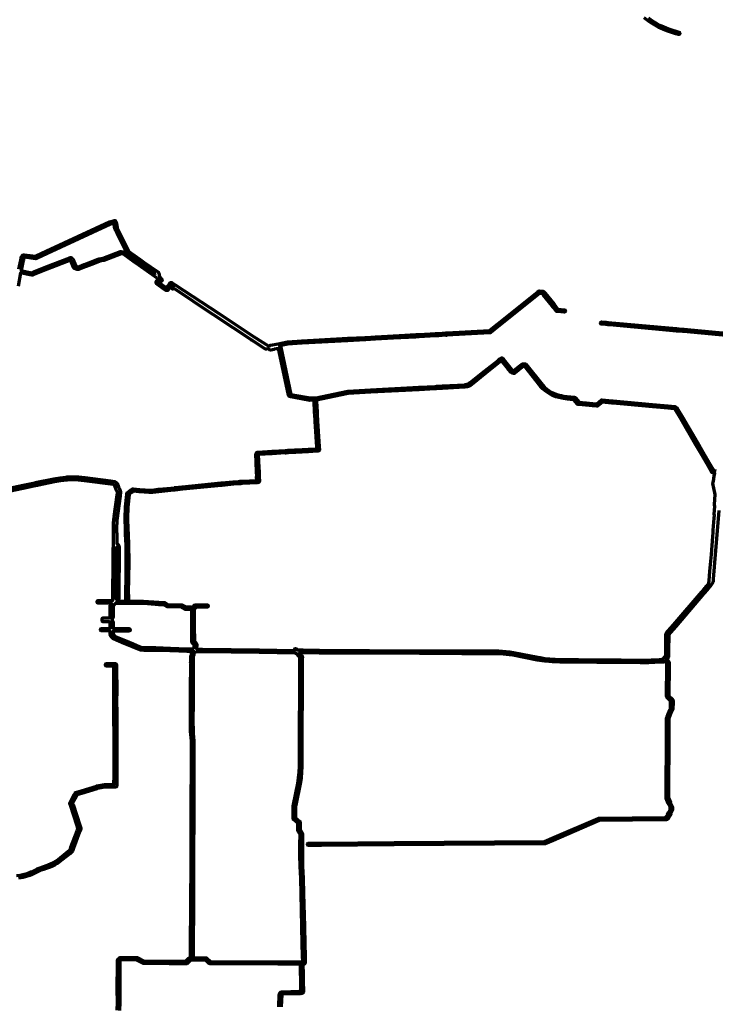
# Model space of a CAD drawing. Header units: metres. Extents: x 98902 to 136161, y 449037 to 499677.
# Tile 190 of 200: x 118489 to 121343, y 481696 to 485738. Entities that reach past the tile are written whole.
import ezdxf

# ---------------------------------------------------------------- set-up
doc = ezdxf.new("R2010")
doc.units = ezdxf.units.M
doc.layers.add('B-WE-OG-INFO_EIS VOORZORGSMAATREGEL-GV', color=7, linetype='Continuous', lineweight=70, true_color=0xfa194b)

msp = doc.modelspace()

# ---------------------------------------------------------------- linework, layer by layer
at = {"layer": 'B-WE-OG-INFO_EIS VOORZORGSMAATREGEL-GV', "flags": 128}
for points in [[(121068.7, 485745.5), (121079.2, 485737.8), (121090, 485730.6), (121103.3, 485722.4), (121116.3, 485715.3), (121132.4, 485708.1), (121151.3, 485700.6), (121159.8, 485697.6), (121184.9, 485689.7), (121194.1, 485687), (121195.7, 485686.3), (121196.9, 485685), (121197.6, 485683.4), (121197.7, 485681.7), (121197.2, 485680), (121196.1, 485678.6), (121194.7, 485677.7), (121193, 485677.2), (121191.3, 485677.4), (121182, 485680.2), (121182, 485680.2), (121182, 485680.2), (121156.8, 485688.1), (121148, 485691.2), (121138.2, 485694.9), (121118.9, 485703), (121111.9, 485706.4), (121098.1, 485713.9), (121084.6, 485722.1), (121073.4, 485729.6), (121062.5, 485737.6), (121052, 485746)], [(118486, 484714.1), (118494.2, 484751), (118497.1, 484765.6), (118497.4, 484766.3), (118497.7, 484767.1), (118497.8, 484767.2), (118497.8, 484767.4), (118498.4, 484767.9), (118499, 484768.6), (118499.1, 484768.7), (118499.2, 484768.7), (118499.4, 484768.8), (118499.7, 484769), (118500.1, 484769.4), (118503.7, 484772.1), (118505.5, 484773), (118507.4, 484773.1), (118553.4, 484767), (118555.4, 484767.9), (118555.5, 484767.9), (118555.7, 484768.1), (118556.1, 484768.2), (118556.4, 484768.4), (118597.9, 484787.5), (118597.9, 484787.5), (118857.8, 484907.7), (118858.2, 484907.8), (118858.5, 484907.9), (118876.5, 484913.3), (118878, 484913.5), (118879.4, 484913.3), (118881.9, 484911.9), (118883.3, 484910.5), (118884, 484908.7), (118885.6, 484900.8), (118889.6, 484883.8), (118891.8, 484878.1), (118896.8, 484867), (118936.8, 484785.9), (118983.2, 484754.1), (118983.2, 484754.1), (118983.3, 484754), (119000.1, 484741.7), (119055.8, 484702.7), (119056.1, 484702.4), (119056.5, 484702.2), (119056.5, 484702.2), (119057, 484701.9), (119058.4, 484700.4), (119059.5, 484697.6), (119062.3, 484681.8), (119063, 484681.2), (119063.4, 484681), (119063.9, 484680.6), (119064.2, 484680.5), (119065.9, 484679.2), (119065.9, 484679.2), (119065.9, 484679.2), (119066, 484679.2), (119066, 484679.2), (119068, 484677.6), (119069.8, 484674.6), (119071.4, 484673.4), (119072.6, 484672.1), (119073.4, 484670.6), (119073.5, 484668.8), (119073.1, 484667.2), (119072.3, 484666), (119072.1, 484665.7), (119070.7, 484664.3), (119068.8, 484663.7), (119066.9, 484663.7), (119065.1, 484664.6), (119063.8, 484665.5), (119059.5, 484659.5), (119060.2, 484658.9), (119060.6, 484658.7), (119086.9, 484640), (119086.9, 484640), (119091.5, 484636.8), (119091.9, 484637.2), (119092, 484637.5), (119094.8, 484641.4), (119094.8, 484641.4), (119096.5, 484643.9), (119096.5, 484643.9), (119096.5, 484643.9), (119100, 484648.8), (119100.2, 484649.2), (119100.5, 484649.5), (119105.2, 484656.2), (119106.9, 484657.8), (119109, 484658.9), (119112, 484659), (119114.3, 484658.3), (119127.3, 484649.7), (119127.3, 484649.7), (119304.2, 484533.2), (119304.2, 484533.2), (119448.5, 484438.2), (119448.5, 484438.2), (119510.8, 484397.2), (119512.7, 484397.6), (119512.9, 484397.8), (119513.5, 484398.8), (119514.9, 484400.3), (119517.6, 484401.5), (119549, 484408.1), (119587.4, 484416.3), (119646.6, 484419.7), (119646.6, 484419.7), (119646.6, 484419.7), (119647.1, 484419.6), (119647.4, 484419.7), (119834.9, 484430.1), (119834.9, 484430.1), (119906, 484434), (119906.7, 484433.9), (119907.1, 484434), (119908.5, 484434), (119909.2, 484434.1), (119949.1, 484436.3), (119949.1, 484436.3), (119949.1, 484436.3), (120023, 484440.3), (120023, 484440.3), (120114.2, 484445.4), (120128.3, 484446.2), (120128.3, 484446.2), (120195, 484449.9), (120195, 484449.9), (120195, 484449.9), (120205.8, 484450.5), (120205.8, 484450.5), (120205.8, 484450.5), (120205.8, 484450.5), (120205.8, 484450.5), (120206.3, 484450.4), (120206.6, 484450.5), (120237.8, 484452.6), (120237.9, 484452.6), (120238, 484452.6), (120238.9, 484452.4), (120239.8, 484452.3), (120239.8, 484452.3), (120241.2, 484452.4), (120241.2, 484452.4), (120241.2, 484452.4), (120416.5, 484461.9), (120431.2, 484473.8), (120451.7, 484490.2), (120451.7, 484490.2), (120451.7, 484490.2), (120615.1, 484621.5), (120618.5, 484623.8), (120621.5, 484624.4), (120623.3, 484624.2), (120624, 484624.3), (120634.7, 484623.7), (120634.8, 484623.6), (120637.3, 484623.3), (120640.3, 484621.2), (120641.4, 484619.9), (120641.5, 484619.9), (120644.9, 484615.6), (120644.9, 484615.6), (120681.5, 484570), (120681.5, 484570), (120681.5, 484570), (120681.7, 484569.7), (120681.9, 484569.5), (120683, 484568), (120683.9, 484566.1), (120685.3, 484564.4), (120686.9, 484563.1), (120687.3, 484562.5), (120687.7, 484562.2), (120697.7, 484549.4), (120723.9, 484547), (120725.7, 484546.5), (120727.2, 484545.2), (120728.2, 484543.5), (120728.4, 484541.6), (120727.8, 484539.7), (120726.6, 484538.2), (120724.9, 484537.3), (120722.9, 484537.1), (120696.2, 484539.5), (120695.8, 484539.6), (120694.6, 484539.7), (120692.8, 484540.4), (120690.8, 484542), (120679.8, 484556), (120679.8, 484556), (120679.8, 484556), (120678.2, 484557.3), (120675.4, 484560.8), (120674.1, 484563.2), (120674.1, 484563.2), (120673.9, 484563.6), (120673.6, 484563.8), (120637.2, 484609.2), (120637.2, 484609.3), (120637.1, 484609.3), (120633.7, 484613.6), (120633.6, 484613.7), (120623.4, 484614.3), (120623, 484614.4), (120622.2, 484614.3), (120621.7, 484614), (120621.4, 484613.7), (120458, 484482.5), (120458, 484482.4), (120437.5, 484466), (120422, 484453.5), (120419.7, 484452.3), (120418, 484452), (120241.8, 484442.4), (120241.8, 484442.4), (120239.3, 484442.3), (120239.2, 484442.3), (120239.1, 484442.3), (120238.3, 484442.4), (120237.5, 484442.5), (120207.3, 484440.5), (120207.3, 484440.5), (120207.2, 484440.5), (120206.7, 484440.6), (120206.3, 484440.5), (120195.5, 484439.9), (120195.5, 484439.9), (120128.8, 484436.2), (120128.8, 484436.2), (120128.8, 484436.2), (120114.8, 484435.4), (120023.5, 484430.3), (120023.5, 484430.3), (120023.5, 484430.3), (119949.6, 484426.3), (119949.6, 484426.3), (119909.7, 484424.1), (119908.3, 484424.2), (119907.6, 484424), (119907, 484424.1), (119906.6, 484424), (119835.5, 484420.1), (119835.5, 484420.1), (119648, 484409.7), (119648, 484409.7), (119648, 484409.7), (119647.5, 484409.8), (119647.1, 484409.7), (119589.1, 484406.5), (119555, 484399.2), (119555.3, 484399.2), (119557.5, 484398.2), (119559.6, 484396.1), (119560.6, 484393.8), (119601.7, 484200.1), (119602.4, 484199.9), (119602.8, 484199.9), (119616.9, 484197.3), (119681.4, 484185.2), (119700, 484185.6), (119700, 484185.6), (119700, 484185.6), (119700.8, 484185.5), (119701.1, 484185.6), (119701.2, 484185.6), (119701.3, 484185.6), (119702.5, 484185.5), (119703.1, 484185.6), (119705.9, 484185.7), (119828, 484211.5), (119835.9, 484213.1), (119929, 484218.4), (120127.1, 484229.2), (120127.1, 484229.2), (120193.2, 484232.7), (120193.2, 484232.7), (120199.3, 484233.1), (120199.3, 484233.1), (120199.3, 484233.1), (120213.1, 484233.9), (120223.9, 484234.5), (120315.4, 484239.5), (120318.9, 484239.9), (120325.8, 484241.6), (120333.7, 484245.2), (120338, 484248.2), (120397.5, 484296.1), (120397.5, 484296.1), (120452, 484339.5), (120452, 484339.5), (120453.8, 484340.9), (120453.8, 484340.9), (120458.2, 484344.4), (120459.3, 484345.2), (120459.8, 484345.7), (120463, 484348.2), (120464.9, 484349.2), (120467.4, 484349.4), (120469.9, 484348.8), (120472.1, 484347.2), (120474.1, 484344.8), (120474.1, 484344.7), (120474.1, 484344.7), (120501.8, 484310.2), (120501.8, 484310.2), (120512.5, 484296.8), (120515.7, 484296), (120544.6, 484319.3), (120550.6, 484324.2), (120552.3, 484325.1), (120556.1, 484325.8), (120562.3, 484325.1), (120563.3, 484324.9), (120565.8, 484323.6), (120567.2, 484322.4), (120633.8, 484239.4), (120642.5, 484230.1), (120652, 484221.8), (120662.3, 484214.4), (120673.3, 484208), (120679.8, 484204.9), (120686.7, 484202), (120696.7, 484198.6), (120712.5, 484194.7), (120722.3, 484192.7), (120734.9, 484190.7), (120750.1, 484189.3), (120765, 484187.9), (120767, 484187.4), (120769.6, 484185.5), (120784.9, 484167.8), (120813.2, 484165.2), (120840, 484162.8), (120856.8, 484161.3), (120875.5, 484175.9), (120877.3, 484176.9), (120879.1, 484177.3), (120919.5, 484173.8), (120923.6, 484173.4), (120923.6, 484173.4), (120983.6, 484168), (120983.6, 484168), (121085.9, 484158.8), (121150.4, 484152.6), (121150.4, 484152.6), (121150.4, 484152.6), (121177.1, 484150), (121179.5, 484149.2), (121185.3, 484145.2), (121186.7, 484143.6), (121210.1, 484104.7), (121210.1, 484104.7), (121210.1, 484104.7), (121269.7, 484002.5), (121269.7, 484002.5), (121269.7, 484002.5), (121293.8, 483961.2), (121322.9, 483911.4), (121322.9, 483911.4), (121337.2, 483887.3), (121346.3, 483885.6)], [(118381.2, 483801.9), (118503.2, 483827.3), (118503.2, 483827.3), (118544.9, 483836), (118559.5, 483839.1), (118629.7, 483853.7), (118654.9, 483858), (118679.8, 483860.7), (118683.8, 483860.8), (118683.8, 483860.8), (118705.1, 483861.7), (118730.5, 483860.9), (118755.9, 483858.5), (118861.3, 483844.9), (118861.3, 483844.9), (118861.3, 483844.9), (118879.2, 483842.4), (118888.4, 483835.2), (118894.8, 483820.1), (118894.8, 483820.1), (118895.4, 483818.3), (118895.8, 483817.7), (118898, 483812.2), (118898, 483812.2), (118902.9, 483800.4), (118903.2, 483797.8), (118901.5, 483785.3), (118901.5, 483785.3), (118901.5, 483785.3), (118901.5, 483785.3), (118901.5, 483785.3), (118901.3, 483784.3), (118901.3, 483783.7), (118888, 483683.6), (118887, 483671.4), (118886.3, 483659.1), (118886.2, 483646.8), (118886.5, 483634.6), (118887, 483627.5), (118887, 483627.3), (118887, 483627.2), (118887.2, 483587.6), (118895.5, 483579.3), (118896.3, 483578.2), (118896.9, 483575.7), (118896.1, 483361.1), (118895.7, 483359.3), (118894.7, 483357.7), (118888.1, 483350.9), (118924.6, 483350.9), (118925.3, 483351.2), (118925.2, 483351.5), (118924.1, 483406.7), (118924.1, 483406.8), (118924.1, 483406.9), (118924.2, 483410.2), (118924.2, 483410.3), (118924.2, 483410.3), (118924.3, 483411.1), (118924.2, 483411.7), (118924.3, 483415.8), (118924.5, 483417.1), (118925.7, 483419.4), (118925.7, 483425.5), (118925.7, 483425.5), (118925.7, 483425.6), (118926.5, 483531.7), (118926.1, 483564.3), (118926.1, 483564.9), (118926.1, 483565.2), (118925.5, 483580), (118925.5, 483580.1), (118925.4, 483580.2), (118925.5, 483580.9), (118925.4, 483581.3), (118923.8, 483625.1), (118923.8, 483625.1), (118923.8, 483625.1), (118923.8, 483625.7), (118923.7, 483626.1), (118923.6, 483628.9), (118923.6, 483628.9), (118923, 483643.1), (118923, 483643.1), (118923, 483643.1), (118921.4, 483691.4), (118923.1, 483738.4), (118928.1, 483789), (118928.1, 483789), (118928.1, 483789), (118928.4, 483792.7), (118929, 483794.5), (118930.1, 483796.3), (118941.9, 483805.2), (118942, 483805.2), (118942, 483805.3), (118944.3, 483806.8), (118947.1, 483808.7), (118950.6, 483811.1), (118952.8, 483812.1), (118955, 483812.4), (118980.3, 483810), (119004.2, 483808.2), (119020, 483807.2), (119030, 483807.3), (119030.6, 483807.2), (119031, 483807.3), (119032.3, 483807.2), (119032.5, 483807.3), (119057.6, 483810.4), (119093.9, 483814), (119123.6, 483816.9), (119124.5, 483816.9), (119124.9, 483817), (119155.7, 483820.1), (119155.7, 483820.1), (119156.3, 483820.1), (119156.8, 483820.2), (119315.5, 483836.3), (119316.6, 483836.3), (119317.2, 483836.5), (119365.3, 483841.3), (119387.3, 483842.6), (119387.3, 483842.6), (119387.3, 483842.6), (119393, 483843), (119393, 483843), (119393, 483843), (119393, 483843), (119393, 483843), (119393.8, 483842.9), (119394.3, 483843), (119395.1, 483843), (119395.6, 483843.1), (119400.9, 483843.4), (119462.2, 483846.9), (119461.1, 483861.2), (119461.4, 483863.3), (119462.1, 483865.4), (119461.3, 483880.5), (119461.3, 483880.5), (119461.3, 483880.5), (119459.1, 483923.3), (119459.1, 483923.3), (119459.1, 483923.3), (119457.5, 483953.6), (119457.6, 483954.9), (119458.9, 483957.7), (119459.3, 483958.2), (119459.6, 483958.8), (119462, 483961.4), (119464.2, 483962.8), (119466.2, 483963.3), (119524.7, 483966.5), (119524.7, 483966.5), (119578.1, 483969.5), (119580, 483969.3), (119580, 483969.2), (119580.4, 483969.2), (119580.4, 483969.2), (119588.5, 483969.8), (119591, 483970.5), (119617.9, 483971.7), (119617.9, 483971.7), (119617.9, 483971.7), (119617.9, 483971.7), (119617.9, 483971.7), (119618.8, 483971.6), (119619.3, 483971.7), (119621.5, 483971.9), (119621.5, 483971.9), (119673.7, 483974.7), (119673.7, 483974.7), (119708.9, 483977), (119708.4, 483984), (119708.1, 483985), (119701.3, 484089.2), (119701.3, 484089.2), (119699.7, 484118.6), (119699.7, 484118.6), (119699.7, 484118.6), (119699.7, 484118.6), (119699.7, 484118.6), (119699.7, 484119.3), (119699.6, 484119.7), (119699.3, 484124.8), (119699.2, 484128.3), (119699.2, 484128.3), (119697, 484169.8), (119697, 484169.8), (119697, 484169.8), (119696.7, 484175.5), (119680.1, 484175.3), (119615.1, 484187.4), (119601, 484190.1), (119601, 484190.1), (119601, 484190.1), (119597.5, 484190.8), (119595.7, 484191.5), (119593.7, 484193.3), (119592.3, 484196.1), (119551.4, 484388.8), (119551.2, 484388.8), (119551.1, 484388.7), (119534.7, 484385.2), (119534.7, 484385.2), (119534.7, 484385.2), (119533.4, 484385.1), (119532.7, 484384.8), (119519.2, 484381.9), (119517, 484381.9), (119514.9, 484382.6), (119511, 484385.1), (119508.8, 484386.6), (119502, 484385), (119500.6, 484384.9), (119498.4, 484385.2), (119497, 484385.9), (119450.2, 484416.7), (119450.2, 484416.7), (119443.1, 484421.4), (119442.2, 484422.1), (119441.8, 484422.3), (119207.7, 484577.5), (119196.1, 484585.2), (119196.1, 484585.2), (119124.1, 484632.9), (119117.9, 484631.9), (119115.1, 484632.9), (119110.4, 484636), (119110.4, 484636), (119108.6, 484637.2), (119108.6, 484637.2), (119108.5, 484637.3), (119105.5, 484639.3), (119104.7, 484638.1), (119104.7, 484638.1), (119102.9, 484635.6), (119102.9, 484635.6), (119102.9, 484635.6), (119100.2, 484631.8), (119100.2, 484631.7), (119100.2, 484631.7), (119097.7, 484628.3), (119095.6, 484626.5), (119093.4, 484625.7), (119090.9, 484625.7), (119088.1, 484626.9), (119081.1, 484631.9), (119081.1, 484631.9), (119054.9, 484650.5), (119054.8, 484650.5), (119054.8, 484650.5), (119050.4, 484653.8), (119049, 484655.8), (119048.4, 484658.2), (119048.6, 484660.6), (119049.6, 484662.8), (119056.5, 484672.4), (119052.6, 484676.5), (119052.6, 484676.5), (119052.6, 484676.5), (119049.2, 484680.1), (119043, 484684.5), (119043, 484684.5), (119043, 484684.5), (119043, 484684.5), (119043, 484684.5), (118978.5, 484729.7), (118956.3, 484746), (118914.4, 484775.7), (118905.7, 484776.9), (118852.6, 484756.5), (118834.6, 484749.6), (118817.1, 484746.4), (118814.6, 484745.4), (118814.5, 484745.4), (118814.5, 484745.3), (118783.6, 484733.3), (118783.6, 484733.3), (118783.6, 484733.3), (118776.4, 484730.5), (118776.4, 484730.5), (118757.9, 484723.3), (118757.9, 484723.3), (118747.3, 484719.1), (118730.7, 484712.4), (118728.8, 484712.1), (118724.9, 484712.5), (118713.9, 484717.3), (118711, 484719.8), (118709.9, 484721.4), (118701.8, 484741.9), (118701.8, 484741.9), (118698.5, 484750.4), (118696.9, 484751.3), (118601.9, 484714), (118553.9, 484694.9), (118547.6, 484692.3), (118547.6, 484692.3), (118541.2, 484689.8), (118538.6, 484689.3), (118530.2, 484690.9), (118497.2, 484697.8), (118493.6, 484698.5), (118493, 484698.8), (118482.1, 484644.8)], [(121430.2, 484437.8), (121213.1, 484457.4), (121212.5, 484457.5), (121211.2, 484457.5), (121211.2, 484457.5), (121210.5, 484457.7), (121210.1, 484457.6), (121192.3, 484459.3), (121183.8, 484460.1), (121183.8, 484460.1), (120909, 484485), (120908.8, 484485), (120902.8, 484485.6), (120902.8, 484485.6), (120902.8, 484485.6), (120894, 484486.4), (120877.2, 484487.8), (120875.3, 484488.3), (120873.8, 484489.5), (120872.8, 484491.2), (120872.6, 484493.2), (120873.1, 484495.1), (120874.4, 484496.6), (120876.1, 484497.5), (120878, 484497.8), (120894.9, 484496.4), (120894.9, 484496.4), (120894.9, 484496.4), (120903.8, 484495.5), (120903.8, 484495.5), (120903.8, 484495.5), (121184.7, 484470), (121184.7, 484470), (121184.7, 484470), (121193.2, 484469.2), (121211, 484467.6), (121211, 484467.6), (121211.7, 484467.5), (121212.1, 484467.5), (121213.4, 484467.3), (121214, 484467.3), (121431.1, 484447.7)], [(118889.3, 481672.4), (118890.4, 481705.1), (118890.3, 481712.2), (118890.3, 481712.2), (118889.6, 481749.9), (118889.6, 481750), (118889.6, 481750), (118890.6, 481870.8), (118890.6, 481870.8), (118890.6, 481870.8), (118890.6, 481877.3), (118891, 481879.3), (118892.1, 481880.9), (118898.5, 481887.1), (118900.1, 481888.2), (118902, 481888.6), (118946.2, 481888.4), (118968.7, 481888.3), (118970.9, 481887.8), (118999.3, 481873.3), (119103.3, 481872.9), (119103.3, 481872.9), (119170.8, 481872.6), (119183.7, 481885.2), (119185.3, 481886.2), (119187.8, 481886.9), (119190.3, 481886.9), (119190.4, 481888.7), (119190.4, 481888.7), (119191.8, 482149.9), (119191.8, 482149.9), (119192.4, 482236.7), (119192.2, 482324.1), (119193.3, 482460.4), (119193.3, 482460.4), (119194.1, 482739.3), (119193.7, 482776.2), (119190.9, 482803.7), (119190.9, 482803.8), (119190.3, 482816), (119189.4, 482862.4), (119189.4, 482862.5), (119189.4, 482862.5), (119190.3, 482930.7), (119190.2, 482942.8), (119190.6, 482952.7), (119190.4, 483017.7), (119190.4, 483017.7), (119190.4, 483039.5), (119190.7, 483042), (119190.9, 483080.3), (119190.9, 483080.3), (119191, 483095.8), (119190.6, 483097.9), (119190.7, 483103.2), (119191.2, 483106.8), (119191.2, 483117.7), (119191.2, 483117.7), (119191.1, 483123.8), (119191.1, 483123.8), (119191.1, 483123.8), (119191.1, 483123.8), (119191.1, 483123.8), (119191.3, 483127.1), (119193.6, 483131), (119193.6, 483143.7), (119180.1, 483143.8), (119180.1, 483143.8), (119180.1, 483143.8), (119176.1, 483143.8), (119176.1, 483143.8), (119176, 483143.8), (119106.8, 483146.6), (119106.8, 483146.6), (119045.5, 483148.6), (119000.2, 483149), (119000.1, 483149), (119000.1, 483149), (118988.3, 483149.4), (118986.6, 483149.8), (118974.9, 483154.6), (118951.4, 483164.1), (118951.4, 483164.2), (118951.4, 483164.2), (118918.1, 483177.8), (118918.1, 483177.8), (118873.4, 483196.2), (118865.5, 483204), (118864.5, 483205.6), (118860.6, 483214.9), (118860.2, 483216.9), (118860.3, 483226.5), (118860.3, 483228.5), (118825.6, 483228.6), (118823.7, 483229), (118822, 483230.1), (118821, 483231.7), (118820.6, 483233.7), (118821, 483235.6), (118822.1, 483237.2), (118823.7, 483238.3), (118825.6, 483238.6), (118860.3, 483238.5), (118860.4, 483250), (118860.2, 483263.2), (118859.2, 483265.3), (118857.4, 483266.1), (118844.2, 483266.2), (118844.2, 483266.2), (118838.6, 483266.2), (118838.5, 483266.2), (118838.5, 483266.2), (118832.2, 483266.2), (118830.3, 483266.6), (118828.7, 483267.7), (118827.6, 483269.3), (118827.3, 483271.2), (118827.5, 483272.2), (118827.3, 483273.1), (118827.6, 483274.7), (118827.3, 483276.3), (118827.5, 483277.2), (118827.3, 483278.1), (118827.7, 483280), (118828.8, 483281.7), (118830.4, 483282.7), (118832.3, 483283.1), (118838.6, 483283.1), (118838.7, 483283.1), (118838.7, 483283.1), (118844.3, 483283), (118844.3, 483283), (118857.2, 483282.9), (118859.3, 483284.1), (118860.3, 483285.9), (118860.6, 483335.1), (118861, 483337), (118863.3, 483339.9), (118865.5, 483342.1), (118865.2, 483342.1), (118865.1, 483342.2), (118865, 483342.1), (118847.5, 483342.3), (118847.5, 483342.3), (118814.7, 483342.4), (118814.7, 483342.4), (118810, 483342.7), (118808.5, 483343.6), (118807.4, 483344.9), (118806.8, 483346.6), (118806.8, 483348.3), (118806.9, 483348.4), (118806.7, 483349.1), (118807.1, 483351), (118808.2, 483352.6), (118809.9, 483353.7), (118811.8, 483354), (118814.7, 483354), (118814.7, 483354), (118847.5, 483353.9), (118847.5, 483353.9), (118847.6, 483353.9), (118864.5, 483353.7), (118871.5, 483353.9), (118872.5, 483534.6), (118872.9, 483537.7), (118873.5, 483606.7), (118874.4, 483632.8), (118873.3, 483659.2), (118874, 483672.2), (118875.1, 483684.9), (118876.7, 483697.5), (118888.5, 483785.7), (118889.9, 483796.8), (118885.2, 483808.4), (118885.2, 483808.4), (118882.9, 483814), (118882.9, 483814), (118880.3, 483820.4), (118880.3, 483820.4), (118877.4, 483827.5), (118874.1, 483830.1), (118863, 483831.5), (118754.4, 483845.6), (118729.9, 483847.9), (118705.4, 483848.6), (118684.9, 483847.9), (118684.9, 483847.9), (118680.9, 483847.7), (118656.5, 483845.1), (118632.3, 483840.9), (118568.2, 483827.6), (118568.2, 483827.6), (118562.2, 483826.3), (118547.5, 483823.3), (118503.9, 483814.2), (118503.9, 483814.2), (118384.5, 483789.3)], [(121358.2, 483722.9), (121339.1, 483492.6), (121339.1, 483492.6), (121339.1, 483492.6), (121334.9, 483440.8), (121334.9, 483440.8), (121334.2, 483432.5), (121334.2, 483432.5), (121333.9, 483429.3), (121333.4, 483427.5), (121331.9, 483424.8), (121326.5, 483418.3), (121326.5, 483418.3), (121314.1, 483403.1), (121311.8, 483400.3), (121311.8, 483400.2), (121311.7, 483400.2), (121311.2, 483399.7), (121311.2, 483399.6), (121311.1, 483399.6), (121311.1, 483399.6), (121310.9, 483399.2), (121296.3, 483382.1), (121296.3, 483382.1), (121181.4, 483246.7), (121181.4, 483246.7), (121181.3, 483246.7), (121159.6, 483221.9), (121152.3, 483213.6), (121152.3, 483202.9), (121152.3, 483202.9), (121152.3, 483202.9), (121152, 483155.5), (121152, 483155.5), (121152, 483132.2), (121152, 483123.7), (121151.7, 483121.8), (121150.6, 483120.1), (121143.7, 483113), (121145.7, 483111.1), (121145.7, 483111.1), (121147.2, 483109.7), (121147.2, 483109.6), (121147.3, 483109.6), (121153.2, 483103.7), (121153.9, 483101.1), (121153.9, 483084.9), (121153.9, 483084.9), (121153.3, 482962.9), (121168.7, 482947.1), (121169.5, 482946.1), (121170.2, 482943.5), (121170.1, 482942.9), (121170.1, 482942.4), (121169.9, 482934.7), (121169.9, 482934.7), (121169.9, 482934.7), (121169.1, 482908), (121168.6, 482905.9), (121163.6, 482895.7), (121163.6, 482895.7), (121161.7, 482892), (121161.5, 482891.7), (121154.7, 482873.3), (121152.8, 482869.1), (121152.7, 482811.4), (121152.7, 482811.4), (121152.7, 482811.4), (121151.5, 482544.3), (121159.6, 482524.3), (121159.6, 482524.3), (121159.6, 482524.3), (121159.9, 482523.2), (121160.1, 482523), (121167.6, 482507.3), (121167.3, 482492.8), (121160.8, 482478.8), (121160.8, 482478.8), (121156.8, 482470.2), (121156.6, 482470), (121156.5, 482469.5), (121153.3, 482462.7), (121152.2, 482461.2), (121145.5, 482455.4), (121141.2, 482453.3), (121139.1, 482452.9), (120868.6, 482450.7), (120867, 482450), (120867, 482450), (120867, 482450), (120677.8, 482368.8), (120644.9, 482355.5), (120643.1, 482355.1), (120025, 482350.4), (119726.4, 482347.5), (119726.4, 482347.5), (119726.3, 482347.5), (119674.9, 482347.8), (119673, 482348.2), (119671.4, 482349.3), (119670.3, 482350.9), (119670, 482352.9), (119670.4, 482354.8), (119671.5, 482356.4), (119673.1, 482357.5), (119675, 482357.8), (119726.3, 482357.5), (120025, 482360.4), (120642, 482365.1), (120673.9, 482378), (120863.1, 482459.2), (120863.1, 482459.2), (120865.5, 482460.3), (120867.5, 482460.7), (121137.9, 482462.8), (121140.5, 482464.1), (121144.7, 482467.9), (121147.5, 482473.8), (121147.6, 482474), (121147.8, 482474.5), (121151.8, 482483.1), (121151.8, 482483.1), (121151.8, 482483.1), (121157.5, 482495.1), (121157.7, 482505.1), (121151.1, 482518.6), (121151.1, 482518.8), (121150.9, 482518.9), (121150.6, 482520.1), (121150.3, 482520.6), (121141.9, 482541.4), (121141.5, 482543.3), (121142.7, 482811.4), (121142.7, 482811.4), (121142.8, 482870.2), (121143.2, 482872.3), (121145.4, 482876.9), (121152.4, 482895.8), (121152.7, 482896.2), (121152.7, 482896.4), (121154.6, 482900.1), (121154.6, 482900.2), (121154.6, 482900.2), (121159.1, 482909.3), (121159.9, 482935), (121159.9, 482935), (121160.1, 482941.6), (121144.7, 482957.3), (121143.6, 482959), (121143.3, 482960.9), (121143.9, 483084.9), (121143.9, 483084.9), (121143.9, 483084.9), (121143.9, 483099), (121140.4, 483102.4), (121138.8, 483103.8), (121138.8, 483103.9), (121138.8, 483103.9), (121136.7, 483105.8), (121133.2, 483102.2), (121130.9, 483100.8), (121126.6, 483100.7), (121126.6, 483100.7), (121126.6, 483100.7), (121126.6, 483100.7), (121126.6, 483100.7), (121121.7, 483100.7), (121070.5, 483098.1), (121035.7, 483098), (120956.2, 483098.8), (120956.2, 483098.8), (120948.2, 483098.8), (120924.2, 483098.8), (120922, 483098.8), (120922, 483098.8), (120922, 483098.8), (120921.1, 483098.9), (120920.6, 483098.8), (120916.3, 483098.8), (120907.4, 483098.7), (120906.3, 483098.8), (120905.7, 483098.7), (120857.6, 483099), (120787.1, 483100.2), (120754.1, 483100.3), (120754.1, 483100.4), (120754, 483100.4), (120753.9, 483100.3), (120748.5, 483100.4), (120748.5, 483100.4), (120748.5, 483100.4), (120748.1, 483100.4), (120747.9, 483100.4), (120747.6, 483100.4), (120747.4, 483100.4), (120706.6, 483100.4), (120675, 483101.5), (120643.6, 483104.5), (120612.4, 483109.5), (120512.9, 483128.7), (120499.3, 483131), (120474.2, 483133.9), (120448.9, 483134.9), (120311.9, 483135.5), (120311.9, 483135.5), (120304.2, 483135.5), (120304.2, 483135.5), (120304.2, 483135.5), (120303.7, 483135.6), (120303.3, 483135.5), (120136.8, 483136.1), (120131.1, 483136.2), (120131.1, 483136.2), (120131.1, 483136.2), (119718.9, 483138), (119718.8, 483138), (119718.8, 483138), (119651.7, 483138.8), (119651.7, 483138.8), (119651.7, 483138.8), (119643, 483139), (119642.9, 483139), (119642.7, 483139), (119642.5, 483139), (119636.8, 483139), (119637.9, 483136.7), (119642.2, 483131.6), (119644.3, 483130.1), (119644.5, 483129.8), (119644.6, 483129.7), (119647.6, 483126.3), (119648.9, 483123.6), (119648.8, 483114.8), (119648.8, 483114.8), (119648.7, 483104.5), (119648.6, 483094.2), (119648.3, 483012.3), (119648.3, 483012.3), (119648.3, 483012.2), (119648.1, 482982.6), (119648.1, 482982.6), (119647.3, 482819.8), (119647.3, 482819.8), (119647.3, 482819.8), (119647.2, 482797.6), (119647.2, 482797.6), (119646.6, 482672.2), (119645.8, 482648.5), (119643.7, 482624.8), (119640.1, 482601.4), (119622.1, 482513.7), (119621.1, 482508.4), (119621.1, 482508.4), (119621.1, 482508.4), (119621.1, 482499.3), (119620.9, 482465.5), (119620.9, 482461.3), (119638.5, 482446.4), (119639.9, 482444.5), (119640.5, 482442.9), (119640.6, 482414.1), (119640.4, 482413.3), (119640.6, 482410.7), (119646.1, 482402.3), (119646.1, 482402.2), (119646.3, 482402), (119649, 482396.9), (119649.4, 482394.6), (119649.5, 482391.7), (119649.5, 482391.6), (119649.5, 482391.5), (119649.4, 482390.8), (119649.5, 482390.4), (119649.1, 482353), (119649.1, 482353), (119649, 482352.1), (119649.1, 482351.6), (119648.9, 482308.2), (119650, 482261.6), (119652.2, 482214), (119654, 482150.5), (119657.2, 482015.6), (119657.3, 482009.6), (119657.3, 482009.6), (119657.3, 482009.6), (119660, 481889.7), (119660, 481889.7), (119660, 481889.7), (119660.3, 481877.7), (119660.3, 481877.7), (119660.2, 481876.9), (119660.3, 481876.4), (119660.5, 481866.5), (119660, 481864.3), (119658.7, 481862.4), (119656.8, 481861), (119654, 481860.4), (119650.7, 481860.4), (119651.8, 481819), (119651.8, 481819), (119651.8, 481819), (119652, 481811.5), (119652, 481811.5), (119652, 481811.5), (119652.3, 481791.3), (119653.3, 481750.3), (119653.2, 481749.8), (119653.4, 481748.4), (119653, 481746.4), (119652.1, 481744.5), (119649.8, 481741.9), (119647.6, 481740.4), (119645.4, 481739.9), (119641.3, 481739.7), (119641.3, 481739.7), (119641.3, 481739.7), (119635.9, 481739.6), (119635.9, 481739.6), (119566.8, 481737.8), (119564.2, 481735.2), (119562.3, 481685.6)], [(118475.5, 482224.8), (118491.3, 482226.5), (118507.5, 482229.9), (118515.5, 482232.1), (118526.4, 482235.7), (118535.4, 482239.3), (118543.8, 482243), (118551.9, 482247.1), (118560.5, 482251.8), (118568.9, 482255.5), (118583.7, 482261), (118598.4, 482265.7), (118598.4, 482265.7), (118598.4, 482265.7), (118605.9, 482268.1), (118615.5, 482272.1), (118625.2, 482276.8), (118638.6, 482284.6), (118647.3, 482290.6), (118686.9, 482322.8), (118695.7, 482330.6), (118699.4, 482340.7), (118724.2, 482408.4), (118727.9, 482418.6), (118724.6, 482428.3), (118724.6, 482428.4), (118724.6, 482428.4), (118697, 482513.6), (118694.8, 482520.5), (118695, 482523.8), (118701.6, 482536.4), (118701.6, 482536.4), (118701.7, 482536.4), (118712.7, 482556.7), (118712.7, 482556.7), (118716.1, 482562.9), (118717.1, 482564.3), (118718.5, 482565.5), (118741, 482572.7), (118741, 482572.7), (118741, 482572.7), (118803.8, 482592.2), (118803.9, 482592.2), (118804.7, 482592.5), (118813.7, 482594.2), (118836.5, 482598.5), (118837.4, 482598.4), (118837.9, 482598.5), (118867.9, 482598.3), (118875.9, 482598.3), (118876.3, 482634.9), (118876.4, 482635.3), (118876.3, 482635.9), (118876.3, 482635.9), (118876.3, 482635.9), (118876.3, 482635.9), (118876.3, 482635.9), (118876.6, 482772.4), (118875.9, 482902.1), (118875.2, 482935.4), (118875.7, 482989.4), (118875.1, 483070.7), (118875, 483083.5), (118847.8, 483083.6), (118843.9, 483084), (118842.3, 483085.1), (118841.2, 483086.7), (118840.8, 483088.6), (118841, 483089.7), (118840.8, 483090.8), (118841.2, 483092.7), (118842.3, 483094.4), (118843.9, 483095.4), (118845.8, 483095.8), (118847.2, 483095.7), (118847.8, 483095.8), (118879.8, 483095.7), (118881.1, 483095.5), (118883.3, 483094.4), (118885.1, 483092.6), (118886.2, 483090.4), (118886.3, 483089.1), (118886.5, 483070.8), (118887.1, 482986.5), (118886.7, 482935.3), (118887.3, 482899.9), (118888, 482776.1), (118887.7, 482635.8), (118887.7, 482635.8), (118887.7, 482635.8), (118887.6, 482635.2), (118887.7, 482634.8), (118887.4, 482604.3), (118887, 482592.1), (118885.1, 482588.9), (118883.1, 482587.5), (118880.6, 482586.9), (118867.9, 482586.9), (118837.9, 482587.1), (118837.8, 482587.1), (118815.8, 482583), (118807.3, 482581.4), (118807.1, 482581.3), (118744.5, 482561.9), (118744.5, 482561.9), (118725.2, 482555.9), (118722.6, 482551.1), (118722.6, 482551.1), (118711.6, 482530.7), (118711.6, 482530.7), (118706.4, 482521.3), (118708.1, 482516.1), (118735.8, 482431), (118739.8, 482419.3), (118740, 482417.6), (118739.7, 482415.9), (118735.1, 482403.6), (118710.3, 482337), (118706, 482325.4), (118704.7, 482323.5), (118694.4, 482314.2), (118694.3, 482314.2), (118694.2, 482314), (118652.7, 482280.4), (118644.5, 482274.7), (118634.5, 482269), (118621.2, 482262.2), (118609.7, 482257.4), (118601.6, 482254.7), (118601.6, 482254.7), (118586.8, 482250), (118573, 482244.9), (118565.4, 482241.6), (118557.1, 482236.9), (118548.6, 482232.7), (118539.9, 482228.8), (118530.4, 482225.1), (118512.6, 482219.5), (118503, 482217.1), (118493.2, 482215.3), (118493.2, 482215.3), (118493.1, 482215.3), (118484.7, 482214.1)], [(119552.3, 481686.1), (119554.3, 481737), (119554.8, 481739), (119555.5, 481740.4), (119560.8, 481745.9), (119562.5, 481747), (119565.4, 481747.7), (119635.6, 481749.6), (119635.6, 481749.6), (119635.6, 481749.6), (119641, 481749.7), (119643.3, 481749.8), (119643.4, 481750), (119643.3, 481750.1), (119642.3, 481791.1), (119642.3, 481791.1), (119642.3, 481791.2), (119642, 481811.3), (119641.8, 481818.7), (119641.8, 481818.7), (119640.7, 481860.5), (119639.8, 481860.5), (119639.8, 481860.5), (119611.1, 481860.5), (119611.1, 481860.5), (119611.1, 481860.5), (119550, 481860.7), (119550, 481860.7), (119550, 481860.7), (119271, 481862.1), (119269.3, 481862.3), (119267.6, 481863), (119266.2, 481864), (119252.9, 481876.7), (119251.5, 481876.9), (119250.9, 481876.7), (119239.4, 481876.8), (119239.4, 481876.8), (119202.2, 481876.9), (119202.2, 481876.9), (119197, 481876.9), (119197, 481876.9), (119197, 481876.9), (119195.9, 481877), (119195.3, 481876.9), (119195.3, 481876.9), (119195.2, 481876.9), (119194.2, 481877), (119193.7, 481876.9), (119189.6, 481876.9), (119176.5, 481864.2), (119174.2, 481862.9), (119172.3, 481862.6), (119103.3, 481862.9), (119103.3, 481862.9), (119103.3, 481862.9), (118996.9, 481863.5), (118967.5, 481878.3), (118946.1, 481878.4), (118904, 481878.6), (118900.6, 481875.2), (118900.6, 481870.7), (118900.6, 481870.7), (118899.6, 481750), (118900.3, 481712.4), (118900.3, 481712.3), (118900.3, 481712.3), (118900.4, 481704.8), (118899.2, 481670.2)]]:
    msp.add_lwpolyline(points, dxfattribs=at)
for points in [[(119046, 484697.4), (118994.3, 484733.6), (118977.5, 484745.9), (118930.5, 484778.1), (118928.9, 484779.7), (118887.8, 484862.7), (118887.8, 484862.7), (118887.8, 484862.8), (118882.6, 484874.1), (118882.6, 484874.3), (118882.5, 484874.4), (118880.2, 484880.6), (118880.1, 484880.9), (118880, 484881.2), (118875, 484902.5), (118861.7, 484898.4), (118602.1, 484778.4), (118602.1, 484778.4), (118602.1, 484778.4), (118560.6, 484759.3), (118560.6, 484759.3), (118560.5, 484759.3), (118560.1, 484759.1), (118560, 484759), (118559.7, 484758.9), (118559.5, 484758.8), (118556.8, 484757.5), (118556.8, 484757.5), (118556.8, 484757.5), (118554.9, 484756.9), (118508.1, 484762.9), (118506.5, 484761.7), (118504, 484749), (118503.9, 484749), (118503.9, 484748.9), (118495.1, 484709.1), (118496.7, 484708.1), (118499.2, 484707.6), (118532.2, 484700.7), (118538.4, 484699.4), (118543.9, 484701.6), (118543.9, 484701.6), (118550.2, 484704.2), (118598.2, 484723.3), (118598.2, 484723.3), (118598.2, 484723.3), (118694.2, 484761), (118696, 484761.3), (118699.1, 484761.2), (118703.7, 484759), (118706.4, 484756.6), (118707.4, 484755), (118711.1, 484745.6), (118711.1, 484745.6), (118718.8, 484726.1), (118727.9, 484722.1), (118743.6, 484728.4), (118754.2, 484732.6), (118754.2, 484732.6), (118754.3, 484732.6), (118772.8, 484739.8), (118772.8, 484739.8), (118772.8, 484739.8), (118780, 484742.6), (118780, 484742.6), (118810.8, 484754.7), (118810.8, 484754.7), (118814.8, 484756.2), (118831.5, 484759.1), (118849, 484765.8), (118903.3, 484786.7), (118905.8, 484787), (118917, 484785.5), (118919.2, 484784.6), (118962.2, 484754.1), (118962.2, 484754.1), (118962.2, 484754), (118984.3, 484737.9), (119044.7, 484695.5)], [(119115.9, 484644.4), (119115.9, 484644.4), (119119.2, 484642.2), (119120.3, 484642.3), (119111.7, 484648), (119111.3, 484647.5), (119114.2, 484645.5), (119115.9, 484644.4)], [(119198.5, 483325.3), (119199.7, 483326.7), (119199.8, 483326.7), (119199.8, 483326.8), (119208.3, 483335.3), (119210.6, 483336.6), (119257.6, 483336.3), (119259.5, 483335.9), (119261.1, 483334.8), (119262.2, 483333.2), (119262.5, 483331.3), (119262.1, 483329.4), (119261, 483327.7), (119259.4, 483326.7), (119257.5, 483326.3), (119213.8, 483326.7), (119207.1, 483319.8), (119205, 483317.6), (119205.2, 483317.2), (119205.5, 483315.7), (119205.3, 483250), (119205.7, 483185), (119211.5, 483179.6), (119212.1, 483178.5), (119212.5, 483178.2), (119215.3, 483174.2), (119215.5, 483172.5), (119215.2, 483155.1), (119238.8, 483154.6), (119356.9, 483153.1), (119473.4, 483151.4), (119473.4, 483151.4), (119473.4, 483151.4), (119615.6, 483149.1), (119615.7, 483149.1), (119615.8, 483149.1), (119615.8, 483149.7), (119615.8, 483149.8), (119615.8, 483149.8), (119616.1, 483152.9), (119617, 483154.4), (119618.4, 483155.6), (119620, 483156.1), (119621.7, 483156.1), (119623.4, 483155.5), (119624.7, 483154.4), (119625.5, 483152.9), (119625.7, 483150.8), (119629.3, 483150.9), (119629.3, 483150.9), (119642.8, 483151), (119642.8, 483151), (119642.9, 483151), (119643, 483150.9), (119643.1, 483151), (119651.9, 483150.8), (119652, 483150.8), (119652, 483150.8), (119693.9, 483149.7), (119718.9, 483149.5), (120131.2, 483147.7), (120131.2, 483147.7), (120136.9, 483147.7), (120136.9, 483147.7), (120136.9, 483147.7), (120272.5, 483147.2), (120272.5, 483147.2), (120272.5, 483147.2), (120273.3, 483147.1), (120273.8, 483147.2), (120305.3, 483147.1), (120305.4, 483147.1), (120305.9, 483147), (120306.2, 483147.1), (120313.9, 483147.1), (120313.9, 483147.1), (120455.6, 483146.5), (120470.8, 483145.9), (120485.8, 483144.5), (120500.8, 483142.6), (120514.9, 483140.2), (120614.5, 483120.9), (120624.4, 483119.1), (120644.1, 483116.2), (120665, 483113.9), (120685.9, 483112.5), (120706.8, 483112), (120747.4, 483111.8), (120747.4, 483111.8), (120747.4, 483111.8), (120748.1, 483111.8), (120748.5, 483111.8), (120753.9, 483111.8), (120753.9, 483111.8), (120753.9, 483111.8), (120754.1, 483111.8), (120754.2, 483111.8), (120782, 483111.7), (120854, 483110.4), (120905.7, 483110.3), (120906.8, 483110.2), (120907.4, 483110.3), (120916.3, 483110.3), (120916.3, 483110.3), (120916.3, 483110.3), (120918.4, 483110.1), (120920.6, 483110.3), (120921.5, 483110.2), (120921.9, 483110.3), (120924.2, 483110.3), (120924.2, 483110.3), (120924.2, 483110.3), (120948.2, 483110.3), (120948.2, 483110.3), (120948.2, 483110.3), (120956.3, 483110.3), (121069.8, 483109.5), (121081, 483109.9), (121114.2, 483112), (121126.2, 483112.1), (121129.6, 483115.6), (121131.2, 483117), (121131.6, 483117.6), (121131.6, 483117.6), (121131.6, 483117.7), (121134.1, 483120.2), (121134.1, 483120.2), (121140.6, 483126.9), (121140.5, 483132.1), (121140.5, 483132.1), (121140.5, 483132.1), (121140.5, 483156.4), (121140.5, 483156.4), (121140.5, 483156.4), (121140.8, 483203.6), (121140.8, 483203.6), (121140.8, 483216.2), (121141.2, 483217.9), (121142.1, 483219.5), (121150.6, 483229.1), (121171.9, 483253.3), (121287.6, 483389.5), (121287.6, 483389.5), (121287.6, 483389.5), (121301.1, 483405.4), (121301.1, 483405.4), (121303, 483407.6), (121303, 483407.6), (121303, 483407.6), (121303, 483407.6), (121303, 483407.7), (121303, 483407.7), (121304.3, 483409.2), (121308.2, 483414), (121308.2, 483414), (121317.1, 483425), (121317.8, 483434.5), (121320.9, 483474.4), (121327.1, 483542), (121332.9, 483616.4), (121332.9, 483616.4), (121334.1, 483633), (121334.1, 483633), (121334.8, 483642.4), (121334.8, 483642.4), (121334.8, 483642.4), (121338.9, 483692), (121338.9, 483692), (121338.9, 483692), (121339, 483692.8), (121339, 483693.3), (121339.9, 483704.7), (121339.2, 483708.1), (121341.7, 483739.9), (121339.9, 483746.9), (121339.8, 483748.5), (121343.1, 483788.5), (121341.5, 483795.8), (121333.6, 483833.9), (121335.6, 483843.8), (121339.2, 483863.9), (121339.2, 483863.9), (121339.2, 483864), (121341.7, 483876.3), (121333.8, 483877.8), (121332.3, 483878.3), (121331.1, 483879.3), (121328.3, 483882.3), (121314.2, 483906.4), (121314.2, 483906.4), (121314.2, 483906.4), (121285.2, 483956.2), (121261.1, 483997.5), (121261.1, 483997.5), (121201.5, 484099.6), (121178.7, 484137.5), (121174.9, 484140.2), (121149.5, 484142.7), (121149.5, 484142.7), (121085, 484148.8), (120982.7, 484158.1), (120922.7, 484163.5), (120922.7, 484163.5), (120922.7, 484163.5), (120918.5, 484163.9), (120880.7, 484167.3), (120862, 484152.7), (120859.1, 484151.4), (120857.1, 484151.2), (120839.1, 484152.8), (120812.3, 484155.3), (120781.5, 484158.2), (120779.7, 484159), (120778.1, 484160.3), (120762.9, 484178.1), (120749.2, 484179.3), (120736.3, 484180.5), (120720.4, 484182.9), (120701.2, 484187.1), (120689.1, 484190.5), (120675.8, 484195.7), (120668.7, 484199.1), (120656.9, 484206), (120645.8, 484213.9), (120635.6, 484222.9), (120626.2, 484232.9), (120560.1, 484315.3), (120556, 484315.7), (120550.9, 484311.6), (120521, 484287.4), (120517.4, 484286), (120514.8, 484285.9), (120509.8, 484287.1), (120506.1, 484289.1), (120494, 484303.9), (120494, 484303.9), (120494, 484303.9), (120466.5, 484338.2), (120466.1, 484338), (120465.9, 484337.8), (120464.8, 484337.1), (120464.4, 484336.6), (120460, 484333.1), (120460, 484333.1), (120458.6, 484332.2), (120458.2, 484331.7), (120403.8, 484288.3), (120403.8, 484288.3), (120403.8, 484288.3), (120344, 484240.3), (120338.5, 484236.4), (120333.1, 484233.7), (120329.1, 484232.2), (120324.9, 484230.9), (120316.1, 484229.5), (120224.4, 484224.5), (120213.7, 484223.9), (120199.9, 484223.1), (120199.9, 484223.1), (120193.7, 484222.8), (120193.7, 484222.8), (120193.7, 484222.8), (120127.7, 484219.2), (120127.7, 484219.2), (120127.7, 484219.2), (119929.6, 484208.4), (119836.8, 484203.1), (119830.1, 484201.7), (119707.5, 484175.8), (119706.7, 484175.8), (119707, 484170.3), (119707, 484170.3), (119709.2, 484128.8), (119709.2, 484128.8), (119709.2, 484128.8), (119709.3, 484125.3), (119709.6, 484120.2), (119709.5, 484119.5), (119709.7, 484119), (119711.3, 484089.9), (119711.3, 484089.9), (119711.3, 484089.9), (119718, 483986.5), (119718.5, 483984.7), (119719.1, 483973.9), (119718.6, 483971.3), (119717.4, 483969.4), (119715.6, 483968), (119713.2, 483967.2), (119710.2, 483967), (119710.2, 483967), (119710.2, 483967), (119674.3, 483964.7), (119674.3, 483964.7), (119674.3, 483964.7), (119622, 483961.9), (119622, 483961.9), (119622, 483961.9), (119619.8, 483961.8), (119619.8, 483961.8), (119619.8, 483961.8), (119618.9, 483961.8), (119618.3, 483961.7), (119592.2, 483960.5), (119589.9, 483959.9), (119581.1, 483959.3), (119581, 483959.3), (119580.9, 483959.2), (119578.3, 483959.5), (119525.2, 483956.5), (119525.2, 483956.5), (119525.2, 483956.5), (119468.3, 483953.4), (119467.5, 483952.7), (119467.5, 483952.7), (119469, 483923.9), (119469, 483923.9), (119471.3, 483881.1), (119471.3, 483881.1), (119472.1, 483865.9), (119472.1, 483865.9), (119472.1, 483865.9), (119472.1, 483863.9), (119471.1, 483860.9), (119472.4, 483845.3), (119472.4, 483842.7), (119472, 483841.4), (119469.9, 483838.8), (119468.4, 483837.6), (119464.8, 483837), (119464.8, 483837), (119464.8, 483837), (119401.5, 483833.4), (119396.1, 483833.1), (119395.7, 483833.2), (119394.8, 483833.1), (119394.3, 483833.1), (119393.5, 483833), (119393.5, 483833), (119393.5, 483833), (119387.8, 483832.7), (119387.8, 483832.7), (119366.2, 483831.4), (119318.2, 483826.5), (119317.1, 483826.5), (119316.5, 483826.4), (119157.8, 483810.3), (119157.8, 483810.3), (119157.1, 483810.3), (119156.7, 483810.2), (119125.9, 483807.1), (119125.9, 483807.1), (119125.9, 483807.1), (119125.1, 483807.1), (119124.6, 483806.9), (119094.9, 483804), (119058.6, 483800.5), (119033.8, 483797.4), (119033.5, 483797.4), (119033.2, 483797.4), (119031.3, 483797.5), (119030.1, 483797.3), (119030.1, 483797.3), (119020, 483797.2), (118979.5, 483800.1), (118955.4, 483802.3), (118952.8, 483800.5), (118950, 483798.6), (118947.8, 483797), (118938.2, 483790.1), (118938, 483788.7), (118938, 483788), (118933.1, 483737.5), (118931.4, 483691.2), (118933, 483643.5), (118933.6, 483629.3), (118933.6, 483629.3), (118933.6, 483629.2), (118933.7, 483626.5), (118933.7, 483625.9), (118933.8, 483625.5), (118935.4, 483581.7), (118935.4, 483581.7), (118935.4, 483581.6), (118935.4, 483580.8), (118935.4, 483580.4), (118936.1, 483565.6), (118936.1, 483565.6), (118936.1, 483565.6), (118936, 483565), (118936.1, 483564.6), (118936.5, 483531.7), (118935.7, 483425.5), (118935.7, 483418), (118935.5, 483416.7), (118934.3, 483414.3), (118934.2, 483411.4), (118934.1, 483410.5), (118934.2, 483410.1), (118934.1, 483406.8), (118935.2, 483351.7), (118935.2, 483351.6), (118935.2, 483351.6), (118935.2, 483350.8), (118954.2, 483350.9), (118954.2, 483350.9), (118954.2, 483350.9), (118980.8, 483350.8), (118980.9, 483350.8), (118980.9, 483350.8), (118982.6, 483350.7), (118983.1, 483350.8), (118997.2, 483351.3), (119060.4, 483346.5), (119082.6, 483345.7), (119085.1, 483344.9), (119096.6, 483337.6), (119154.8, 483336.4), (119170.9, 483327.2), (119176.2, 483327.2), (119176.2, 483327.2), (119176.2, 483327.2), (119181.1, 483327.2), (119181.1, 483327.2), (119181.1, 483327.2), (119186.2, 483327.2), (119186.2, 483327.2), (119194.1, 483327.1), (119195.7, 483326.9), (119198.3, 483325.4)], [(118884.7, 483575.9), (118884.4, 483537.2), (118883.9, 483534), (118883.1, 483360.1), (118886.1, 483363.2), (118886.9, 483573.7)], [(119205.2, 483155.2), (119205.5, 483170.9), (119204.7, 483172.2), (119203.6, 483173.4), (119197.3, 483179.3), (119196.3, 483180.8), (119195.7, 483183.3), (119195.3, 483250), (119195.3, 483250), (119195.3, 483250), (119195.5, 483314.1), (119195.1, 483314.6), (119194.7, 483314.8), (119192.4, 483317.1), (119186.2, 483317.2), (119186.2, 483317.2), (119186.2, 483317.2), (119181.1, 483317.2), (119181.1, 483317.2), (119176.2, 483317.2), (119176.2, 483317.2), (119168.2, 483317.4), (119152, 483326.6), (119093.6, 483327.8), (119080.8, 483335.7), (119059.9, 483336.5), (119059.8, 483336.5), (119059.7, 483336.5), (118997.3, 483341.3), (118983.4, 483340.8), (118982.6, 483341), (118980.8, 483340.8), (118980.8, 483340.8), (118980.8, 483340.8), (118980.8, 483340.8), (118980.8, 483340.8), (118954.2, 483340.9), (118931.9, 483340.8), (118931.9, 483340.8), (118931.9, 483340.8), (118926, 483340.9), (118926, 483340.9), (118881.4, 483340.9), (118872.6, 483332.1), (118872.5, 483324.7), (118872.3, 483284), (118871.7, 483281.6), (118868.8, 483276.5), (118866.9, 483274.6), (118866.6, 483274.4), (118868, 483273.5), (118872.1, 483266.2), (118872.4, 483250.1), (118872.4, 483250), (118872.4, 483250), (118872.3, 483238.5), (118937.5, 483238.3), (118939.5, 483237.9), (118941.1, 483236.8), (118942.2, 483235.2), (118942.5, 483233.3), (118942.1, 483231.3), (118941.1, 483229.7), (118939.4, 483228.6), (118937.5, 483228.3), (118872.3, 483228.5), (118872.3, 483226.4), (118872.3, 483226.4), (118872.3, 483226.4), (118872.2, 483218.2), (118875.1, 483211.4), (118880.2, 483206.3), (118921.9, 483189.1), (118955.2, 483175.4), (118979, 483165.6), (118979, 483165.6), (118989.8, 483161.2), (119000.7, 483160.9), (119047.4, 483160.5), (119107.2, 483158.7), (119107.2, 483158.7), (119107.2, 483158.7), (119176.4, 483155.4), (119180.1, 483155.4), (119180.1, 483155.4), (119180.1, 483155.4)], [(119200.8, 482803.5), (119202, 482794), (119203.7, 482776.5), (119204.2, 482723.6), (119203.6, 482619.5), (119203.3, 482460.3), (119203.3, 482460.3), (119203.3, 482460.3), (119202.2, 482324.1), (119202.4, 482236.7), (119201.8, 482149.9), (119201.8, 482149.9), (119201.8, 482149.8), (119200.4, 481888.7), (119200.4, 481888.7), (119200.4, 481888.7), (119200.3, 481886.9), (119202.2, 481886.9), (119202.2, 481886.9), (119202.2, 481886.9), (119239.4, 481886.8), (119239.4, 481886.8), (119239.4, 481886.8), (119250.9, 481886.7), (119250.9, 481886.7), (119254.2, 481886.7), (119257.6, 481885.8), (119272.3, 481872.1), (119550, 481870.7), (119550, 481870.7), (119611.1, 481870.5), (119611.1, 481870.5), (119639.9, 481870.5), (119639.9, 481870.5), (119639.9, 481870.5), (119645.6, 481870.4), (119645.6, 481870.4), (119646.4, 481870.4), (119646.7, 481870.4), (119647, 481870.4), (119647.3, 481870.5), (119647.6, 481870.4), (119647.7, 481870.4), (119650.5, 481870.4), (119650.3, 481876.2), (119650.3, 481876.3), (119650.4, 481877), (119650.3, 481877.5), (119650, 481889.5), (119650, 481889.5), (119647.3, 482009.4), (119647.3, 482009.4), (119647.2, 482015.4), (119644, 482150.2), (119642.2, 482213.7), (119640, 482261.3), (119638.9, 482308), (119638.9, 482308), (119638.9, 482308.1), (119639.1, 482351.7), (119639.1, 482351.7), (119639.1, 482351.7), (119639.2, 482352.6), (119639.1, 482353.1), (119639.5, 482390.6), (119639.5, 482390.6), (119639.6, 482391.2), (119639.5, 482391.5), (119639.5, 482393.6), (119637.6, 482397), (119631.5, 482406.3), (119630.6, 482408.8), (119630.6, 482414.1), (119630.6, 482414.1), (119630.6, 482414.1), (119630.6, 482414.1), (119630.6, 482414.1), (119630.7, 482440), (119613.1, 482454.8), (119611.7, 482456.7), (119611, 482459), (119610.9, 482465.6), (119611.1, 482499.4), (119611.1, 482508.5), (119611.2, 482508.8), (119611.2, 482509.4), (119612.3, 482515.7), (119630.3, 482603.2), (119633.7, 482626.1), (119635.9, 482649.1), (119636.6, 482672.2), (119637.2, 482797.7), (119637.2, 482797.7), (119637.2, 482797.7), (119637.3, 482819.9), (119637.3, 482819.9), (119638.1, 482982.7), (119638.1, 482982.7), (119638.1, 482982.7), (119638.3, 483012.3), (119638.3, 483012.3), (119638.6, 483094.3), (119638.7, 483104.6), (119638.7, 483104.6), (119638.7, 483104.6), (119638.8, 483114.9), (119638.8, 483115), (119638.8, 483115), (119639, 483121), (119637.3, 483122.9), (119635.2, 483124.3), (119629.5, 483131.2), (119628.5, 483133.1), (119627.5, 483133.8), (119626.9, 483134.1), (119623, 483136.4), (119623, 483136.4), (119621.8, 483137.1), (119619.2, 483137.1), (119618.8, 483137.2), (119618, 483137.2), (119618, 483137.2), (119618, 483137.2), (119617, 483137.3), (119616.4, 483137.2), (119473.2, 483139.7), (119473.2, 483139.7), (119238.7, 483143.2), (119215.8, 483143.2), (119215.8, 483143.2), (119215.8, 483143.2), (119214.9, 483143.3), (119212.7, 483142.4), (119210.1, 483142.2), (119210, 483142.3), (119210, 483142.2), (119210, 483142.3), (119207.2, 483142.5), (119205.3, 483143.5), (119205.1, 483143.5), (119204.8, 483143.5), (119203.6, 483143.5), (119203.6, 483129.5), (119203.4, 483128.1), (119201.1, 483123.9), (119201.1, 483123.9), (119201.1, 483123.8), (119201.2, 483117.8), (119201.2, 483117.8), (119201.2, 483117.8), (119201.2, 483106.4), (119200.7, 483102.6), (119200.6, 483098.6), (119201, 483096.6), (119200.9, 483080.2), (119200.9, 483080.2), (119200.9, 483080.2), (119200.8, 483041.6), (119200.4, 483039), (119200.4, 483017.7), (119200.4, 483017.7), (119200.4, 483017.7), (119200.6, 482952.7), (119200.5, 482952.5), (119200.6, 482952.3), (119200.2, 482942.7), (119200.3, 482930.6), (119199.4, 482862.4), (119200.3, 482816.3), (119200.9, 482804.3)]]:
    msp.add_lwpolyline(points, close=True, dxfattribs=at)

doc.saveas('drawing.dxf')
